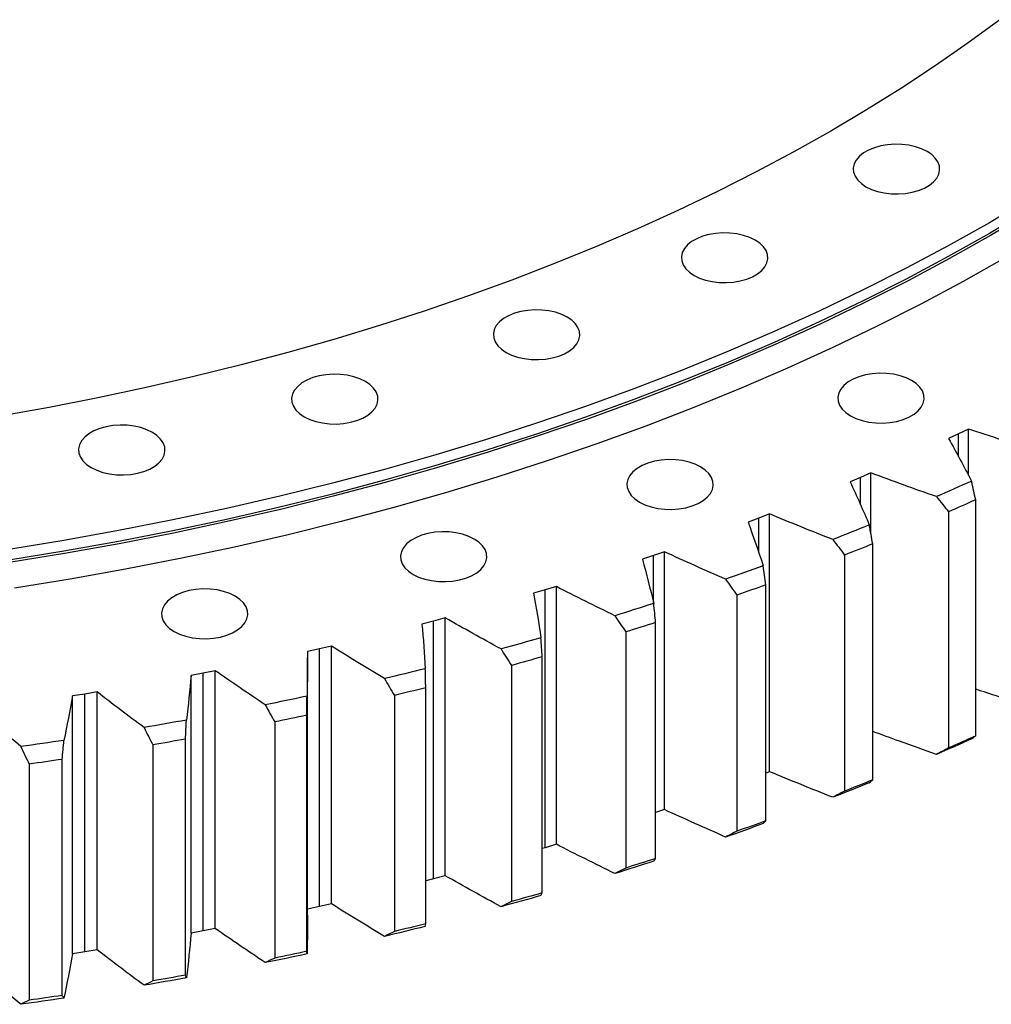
# Model space of a CAD drawing. Header units: millimetres. Extents: x -229 to 6561, y 5389 to 10576.
# Tile 12 of 14: x 4665 to 4957, y 7641 to 7937. Entities that reach past the tile are written whole.
import ezdxf

# ---------------------------------------------------------------- set-up
doc = ezdxf.new("R2010")
doc.units = ezdxf.units.MM
doc.header["$LTSCALE"] = 20

msp = doc.modelspace()

# ---------------------------------------------------------------- linework, layer by layer
at = {"color": 7, "linetype": 'Continuous', "lineweight": 25}
for p, q in [((4950.57, 7814.12), (4947.6, 7812.7)), ((4950.57, 7800.25), (4950.57, 7814.12)), ((4947.6, 7812.7), (4944.6, 7811.31)), ((4918.11, 7799.58), (4914.98, 7798.28)), ((4921.2, 7800.91), (4918.11, 7799.58)), ((4921.2, 7782.68), (4921.2, 7800.91)), ((4952.74, 7721.8), (4952.74, 7792.84)), ((4887.48, 7787.35), (4884.25, 7786.15)), ((4890.69, 7788.58), (4887.48, 7787.35)), ((4890.69, 7711.01), (4890.69, 7788.58)), ((4944.61, 7789.22), (4944.61, 7718.18)), ((4921.75, 7708.54), (4921.75, 7779.58)), ((4855.81, 7776.05), (4852.47, 7774.94)), ((4859.12, 7777.18), (4855.81, 7776.05)), ((4859.12, 7699.61), (4859.12, 7777.18)), ((4913.32, 7776.21), (4913.32, 7705.17)), ((4826.58, 7766.74), (4823.17, 7765.7)), ((4826.58, 7689.17), (4826.58, 7766.74)), ((4889.63, 7696.23), (4889.63, 7767.27)), ((4823.17, 7765.7), (4819.73, 7764.7)), ((4823.17, 7688.13), (4823.17, 7765.7)), ((4880.91, 7764.15), (4880.91, 7693.12)), ((4793.15, 7757.27), (4789.65, 7756.34)), ((4793.15, 7679.7), (4793.15, 7757.27)), ((4789.65, 7756.34), (4786.13, 7755.44)), ((4789.65, 7678.77), (4789.65, 7756.34)), ((4856.46, 7684.88), (4856.46, 7755.92)), ((4847.46, 7753.07), (4847.46, 7682.03)), ((4758.91, 7748.81), (4755.34, 7747.99)), ((4758.91, 7671.24), (4758.91, 7748.81)), ((4755.34, 7747.99), (4751.74, 7747.19)), ((4751.75, 7667.83), (4751.75, 7745.41)), ((4755.34, 7670.41), (4755.34, 7747.99)), ((4822.31, 7674.54), (4822.31, 7745.58)), ((4813.08, 7743), (4813.08, 7671.96)), ((4720.33, 7740.66), (4716.67, 7739.97)), ((4716.67, 7662.4), (4716.67, 7739.97)), ((4723.97, 7741.38), (4720.33, 7740.66)), ((4720.33, 7663.09), (4720.33, 7740.66)), ((4723.97, 7663.81), (4723.97, 7741.38)), ((4684.71, 7734.39), (4680.99, 7733.81)), ((4680.99, 7656.24), (4680.99, 7733.81)), ((4688.42, 7735), (4684.71, 7734.39)), ((4684.71, 7656.82), (4684.71, 7734.39)), ((4688.42, 7657.43), (4688.42, 7735)), ((4777.84, 7733.96), (4777.84, 7662.93)), ((4787.29, 7665.23), (4787.29, 7736.27)), ((4751.48, 7656.96), (4751.48, 7728)), ((4741.84, 7725.99), (4741.84, 7654.95)), ((4705.18, 7719.09), (4705.18, 7648.05)), ((4714.99, 7649.78), (4714.99, 7720.82)), ((4667.95, 7713.29), (4667.95, 7642.25)), ((4677.9, 7643.69), (4677.9, 7714.72)), ((4890.69, 7711.01), (4889.63, 7710.6)), ((4859.12, 7699.61), (4856.46, 7698.7)), ((4826.58, 7689.17), (4823.17, 7688.13)), ((4823.17, 7688.13), (4822.31, 7687.88)), ((4789.65, 7678.77), (4787.29, 7678.16)), ((4793.15, 7679.7), (4789.65, 7678.77)), ((4758.91, 7671.24), (4755.34, 7670.41)), ((4755.34, 7670.41), (4751.75, 7669.62)), ((4720.33, 7663.09), (4716.67, 7662.4)), ((4723.97, 7663.81), (4720.33, 7663.09)), ((4684.71, 7656.82), (4680.99, 7656.24)), ((4688.42, 7657.43), (4684.71, 7656.82))]:
    msp.add_line(p, q, dxfattribs=at)
at = {"color": 82, "linetype": 'Continuous', "lineweight": 25}
for p, q in [((4947.6, 7805.82), (4947.6, 7812.7)), ((4918.11, 7791.34), (4918.11, 7799.58)), ((4887.48, 7776.97), (4887.48, 7787.35)), ((4855.81, 7761.93), (4855.81, 7776.05))]:
    msp.add_line(p, q, dxfattribs=at)
at = {"color": 7, "linetype": 'Continuous', "lineweight": 25, "flags": 128}
for points in [[(4960.04, 7937.31), (4950.47, 7930.3), (4940.59, 7923.44), (4930.4, 7916.73), (4919.9, 7910.18), (4909.12, 7903.79), (4898.04, 7897.56), (4886.69, 7891.5), (4875.07, 7885.62), (4863.18, 7879.91), (4851.04, 7874.39), (4838.66, 7869.05), (4826.03, 7863.9), (4813.18, 7858.94), (4800.11, 7854.18), (4786.82, 7849.61), (4773.33, 7845.25), (4759.65, 7841.1), (4745.79, 7837.15), (4731.75, 7833.42), (4717.54, 7829.89), (4703.19, 7826.59), (4688.68, 7823.5), (4674.04, 7820.63), (4659.28, 7817.98)], [(4919.72, 7887.05), (4921.36, 7886.25), (4923.21, 7885.62), (4925.21, 7885.17), (4927.31, 7884.91), (4929.45, 7884.86), (4931.58, 7885.01), (4933.64, 7885.37), (4935.57, 7885.91), (4937.32, 7886.63), (4938.84, 7887.51), (4940.08, 7888.52), (4941.03, 7889.63), (4941.64, 7890.82), (4941.9, 7892.05), (4941.82, 7893.29), (4941.37, 7894.5), (4940.59, 7895.65), (4939.5, 7896.72), (4938.11, 7897.66), (4936.47, 7898.47), (4934.62, 7899.1), (4932.62, 7899.55), (4930.52, 7899.8), (4928.38, 7899.86), (4926.25, 7899.7), (4924.19, 7899.35), (4922.26, 7898.8), (4920.51, 7898.08), (4919, 7897.21), (4917.75, 7896.2), (4916.8, 7895.09), (4916.19, 7893.9), (4915.93, 7892.67), (4916.02, 7891.43), (4916.46, 7890.22), (4917.24, 7889.06), (4918.34, 7888), (4919.72, 7887.05)], [(4968.87, 7883.36), (4956.85, 7876.23), (4944.51, 7869.29), (4931.86, 7862.54), (4918.91, 7855.99), (4905.66, 7849.63), (4892.13, 7843.47), (4878.33, 7837.52), (4864.26, 7831.78), (4849.94, 7826.26), (4835.37, 7820.95), (4820.57, 7815.87), (4805.54, 7811.01), (4790.3, 7806.38), (4774.85, 7801.98), (4759.2, 7797.82), (4743.38, 7793.89), (4727.38, 7790.21), (4711.21, 7786.76), (4694.9, 7783.57), (4678.45, 7780.62), (4661.87, 7777.92)], [(4968.87, 7880.09), (4956.85, 7872.97), (4944.51, 7866.03), (4931.86, 7859.28), (4918.91, 7852.72), (4905.66, 7846.36), (4892.13, 7840.21), (4878.33, 7834.26), (4864.26, 7828.52), (4849.94, 7822.99), (4835.37, 7817.69), (4820.57, 7812.6), (4805.54, 7807.74), (4790.3, 7803.11), (4774.85, 7798.71), (4759.2, 7794.55), (4743.38, 7790.63), (4727.38, 7786.94), (4711.21, 7783.5), (4694.9, 7780.3), (4678.45, 7777.35), (4661.87, 7774.65)], [(4969.23, 7879.48), (4957.2, 7872.36), (4944.85, 7865.41), (4932.19, 7858.66), (4919.23, 7852.09), (4905.98, 7845.73), (4892.44, 7839.57), (4878.63, 7833.61), (4864.55, 7827.87), (4850.21, 7822.34), (4835.63, 7817.03), (4820.82, 7811.94), (4805.78, 7807.08), (4790.52, 7802.45), (4775.06, 7798.05), (4759.41, 7793.88), (4743.57, 7789.95), (4727.55, 7786.26), (4711.38, 7782.82), (4695.06, 7779.62), (4678.59, 7776.67), (4662, 7773.97)], [(4868.01, 7860.37), (4869.64, 7859.57), (4871.49, 7858.94), (4873.49, 7858.48), (4875.59, 7858.23), (4877.74, 7858.18), (4879.87, 7858.33), (4881.92, 7858.69), (4883.85, 7859.23), (4885.6, 7859.95), (4887.12, 7860.83), (4888.37, 7861.84), (4889.31, 7862.95), (4889.92, 7864.14), (4890.19, 7865.37), (4890.1, 7866.61), (4889.66, 7867.82), (4888.88, 7868.97), (4887.78, 7870.04), (4886.39, 7870.98), (4884.75, 7871.78), (4882.91, 7872.42), (4880.91, 7872.87), (4878.81, 7873.12), (4876.66, 7873.18), (4874.53, 7873.02), (4872.47, 7872.67), (4870.54, 7872.12), (4868.8, 7871.4), (4867.28, 7870.53), (4866.03, 7869.52), (4865.09, 7868.41), (4864.47, 7867.22), (4864.21, 7865.99), (4864.3, 7864.75), (4864.74, 7863.54), (4865.52, 7862.38), (4866.62, 7861.32), (4868.01, 7860.37)], [(4961.44, 7865.5), (4948.98, 7858.49), (4936.21, 7851.67), (4923.13, 7845.05), (4909.75, 7838.63), (4896.09, 7832.41), (4882.15, 7826.4), (4867.95, 7820.61), (4853.48, 7815.03), (4838.77, 7809.67), (4823.82, 7804.53), (4808.64, 7799.63), (4793.25, 7794.95), (4777.64, 7790.51), (4761.85, 7786.31), (4745.86, 7782.34), (4729.71, 7778.62), (4713.38, 7775.14), (4696.91, 7771.92), (4680.3, 7768.94), (4663.55, 7766.21)], [(4811.44, 7837.2), (4813.08, 7836.4), (4814.92, 7835.76), (4816.92, 7835.31), (4819.02, 7835.06), (4821.17, 7835.01), (4823.3, 7835.16), (4825.36, 7835.52), (4827.29, 7836.06), (4829.03, 7836.78), (4830.55, 7837.66), (4831.8, 7838.67), (4832.74, 7839.78), (4833.35, 7840.97), (4833.62, 7842.2), (4833.53, 7843.44), (4833.09, 7844.65), (4832.31, 7845.8), (4831.21, 7846.87), (4829.82, 7847.81), (4828.19, 7848.61), (4826.34, 7849.25), (4824.34, 7849.7), (4822.24, 7849.95), (4820.09, 7850.01), (4817.96, 7849.85), (4815.91, 7849.5), (4813.98, 7848.95), (4812.23, 7848.23), (4810.71, 7847.36), (4809.46, 7846.35), (4808.52, 7845.24), (4807.91, 7844.05), (4807.64, 7842.82), (4807.73, 7841.58), (4808.17, 7840.37), (4808.95, 7839.21), (4810.05, 7838.15), (4811.44, 7837.2)], [(4750.73, 7817.83), (4752.37, 7817.03), (4754.22, 7816.4), (4756.22, 7815.95), (4758.32, 7815.69), (4760.46, 7815.64), (4762.59, 7815.79), (4764.65, 7816.15), (4766.58, 7816.69), (4768.33, 7817.41), (4769.85, 7818.29), (4771.09, 7819.3), (4772.04, 7820.41), (4772.65, 7821.6), (4772.92, 7822.83), (4772.83, 7824.07), (4772.39, 7825.28), (4771.61, 7826.43), (4770.51, 7827.5), (4769.12, 7828.45), (4767.48, 7829.25), (4765.64, 7829.88), (4763.64, 7830.33), (4761.53, 7830.59), (4759.39, 7830.64), (4757.26, 7830.48), (4755.2, 7830.13), (4753.27, 7829.59), (4751.52, 7828.87), (4750.01, 7827.99), (4748.76, 7826.98), (4747.82, 7825.87), (4747.2, 7824.68), (4746.94, 7823.45), (4747.03, 7822.21), (4747.47, 7821), (4748.25, 7819.84), (4749.35, 7818.78), (4750.73, 7817.83)], [(4915.08, 7818.13), (4916.72, 7817.33), (4918.56, 7816.69), (4920.56, 7816.24), (4922.66, 7815.99), (4924.81, 7815.94), (4926.94, 7816.09), (4929, 7816.44), (4930.93, 7816.99), (4932.67, 7817.71), (4934.19, 7818.59), (4935.44, 7819.59), (4936.38, 7820.71), (4936.99, 7821.9), (4937.26, 7823.13), (4937.17, 7824.36), (4936.73, 7825.58), (4935.95, 7826.73), (4934.85, 7827.8), (4933.46, 7828.74), (4931.83, 7829.54), (4929.98, 7830.18), (4927.98, 7830.63), (4925.88, 7830.88), (4923.73, 7830.93), (4921.6, 7830.78), (4919.55, 7830.43), (4917.62, 7829.88), (4915.87, 7829.16), (4914.35, 7828.29), (4913.1, 7827.28), (4912.16, 7826.16), (4911.55, 7824.98), (4911.28, 7823.75), (4911.37, 7822.51), (4911.81, 7821.29), (4912.59, 7820.14), (4913.69, 7819.07), (4915.08, 7818.13)], [(4686.65, 7802.51), (4688.29, 7801.71), (4690.14, 7801.07), (4692.14, 7800.62), (4694.24, 7800.37), (4696.38, 7800.32), (4698.52, 7800.47), (4700.57, 7800.82), (4702.5, 7801.37), (4704.25, 7802.09), (4705.77, 7802.97), (4707.01, 7803.97), (4707.96, 7805.09), (4708.57, 7806.28), (4708.84, 7807.51), (4708.75, 7808.74), (4708.31, 7809.96), (4707.53, 7811.11), (4706.43, 7812.18), (4705.04, 7813.12), (4703.4, 7813.92), (4701.56, 7814.56), (4699.56, 7815.01), (4697.46, 7815.26), (4695.31, 7815.31), (4693.18, 7815.16), (4691.12, 7814.81), (4689.19, 7814.26), (4687.45, 7813.54), (4685.93, 7812.67), (4684.68, 7811.66), (4683.74, 7810.54), (4683.12, 7809.36), (4682.86, 7808.13), (4682.95, 7806.89), (4683.39, 7805.67), (4684.17, 7804.52), (4685.27, 7803.46), (4686.65, 7802.51)], [(4851.61, 7792.13), (4853.25, 7791.33), (4855.09, 7790.69), (4857.09, 7790.24), (4859.19, 7789.99), (4861.34, 7789.94), (4863.47, 7790.09), (4865.53, 7790.45), (4867.45, 7790.99), (4869.2, 7791.71), (4870.72, 7792.59), (4871.97, 7793.6), (4872.91, 7794.71), (4873.52, 7795.9), (4873.79, 7797.13), (4873.7, 7798.37), (4873.26, 7799.58), (4872.48, 7800.73), (4871.38, 7801.8), (4869.99, 7802.74), (4868.35, 7803.54), (4866.51, 7804.18), (4864.51, 7804.63), (4862.41, 7804.88), (4860.26, 7804.94), (4858.13, 7804.78), (4856.07, 7804.43), (4854.15, 7803.88), (4852.4, 7803.16), (4850.88, 7802.29), (4849.63, 7801.28), (4848.69, 7800.17), (4848.08, 7798.98), (4847.81, 7797.75), (4847.9, 7796.51), (4848.34, 7795.3), (4849.12, 7794.14), (4850.22, 7793.08), (4851.61, 7792.13)], [(4951.51, 7798.48), (4950.2, 7797.89), (4948.88, 7797.3), (4947.56, 7796.7), (4946.24, 7796.12), (4944.92, 7795.53), (4943.59, 7794.94), (4942.27, 7794.36), (4940.94, 7793.78)], [(4952.74, 7792.84), (4951.72, 7792.38), (4950.71, 7791.93), (4949.7, 7791.47), (4948.68, 7791.02), (4947.67, 7790.57), (4946.65, 7790.12), (4945.63, 7789.67), (4944.61, 7789.22)], [(4920.74, 7785.26), (4919.38, 7784.71), (4918.01, 7784.15), (4916.64, 7783.6), (4915.27, 7783.06), (4913.9, 7782.51), (4912.52, 7781.96), (4911.15, 7781.42), (4909.77, 7780.88)], [(4783.49, 7770.4), (4785.13, 7769.6), (4786.98, 7768.96), (4788.98, 7768.51), (4791.08, 7768.26), (4793.22, 7768.21), (4795.35, 7768.36), (4797.41, 7768.71), (4799.34, 7769.26), (4801.09, 7769.98), (4802.61, 7770.85), (4803.85, 7771.86), (4804.8, 7772.98), (4805.41, 7774.16), (4805.67, 7775.39), (4805.59, 7776.63), (4805.14, 7777.85), (4804.36, 7779), (4803.27, 7780.07), (4801.88, 7781.01), (4800.24, 7781.81), (4798.39, 7782.45), (4796.39, 7782.9), (4794.29, 7783.15), (4792.15, 7783.2), (4790.02, 7783.05), (4787.96, 7782.7), (4786.03, 7782.15), (4784.28, 7781.43), (4782.76, 7780.55), (4781.52, 7779.55), (4780.57, 7778.43), (4779.96, 7777.24), (4779.7, 7776.01), (4779.78, 7774.78), (4780.23, 7773.56), (4781.01, 7772.41), (4782.1, 7771.34), (4783.49, 7770.4)], [(4921.75, 7779.58), (4920.7, 7779.16), (4919.65, 7778.73), (4918.6, 7778.31), (4917.55, 7777.89), (4916.49, 7777.47), (4915.44, 7777.05), (4914.38, 7776.63), (4913.32, 7776.21)], [(4888.84, 7772.97), (4887.42, 7772.46), (4886.01, 7771.95), (4884.59, 7771.44), (4883.18, 7770.93), (4881.76, 7770.43), (4880.33, 7769.92), (4878.91, 7769.42), (4877.48, 7768.92)], [(4711.59, 7753.2), (4713.23, 7752.4), (4715.07, 7751.77), (4717.07, 7751.32), (4719.18, 7751.06), (4721.32, 7751.01), (4723.45, 7751.17), (4725.51, 7751.52), (4727.44, 7752.06), (4729.19, 7752.78), (4730.7, 7753.66), (4731.95, 7754.67), (4732.89, 7755.78), (4733.51, 7756.97), (4733.77, 7758.2), (4733.68, 7759.44), (4733.24, 7760.65), (4732.46, 7761.81), (4731.36, 7762.87), (4729.98, 7763.82), (4728.34, 7764.62), (4726.49, 7765.25), (4724.49, 7765.7), (4722.39, 7765.96), (4720.25, 7766.01), (4718.12, 7765.86), (4716.06, 7765.5), (4714.13, 7764.96), (4712.38, 7764.24), (4710.86, 7763.36), (4709.62, 7762.35), (4708.67, 7761.24), (4708.06, 7760.05), (4707.79, 7758.82), (4707.88, 7757.58), (4708.32, 7756.37), (4709.1, 7755.22), (4710.2, 7754.15), (4711.59, 7753.2)], [(4889.63, 7767.27), (4888.55, 7766.87), (4887.46, 7766.48), (4886.37, 7766.09), (4885.28, 7765.7), (4884.19, 7765.31), (4883.1, 7764.93), (4882, 7764.54), (4880.91, 7764.15)], [(4855.88, 7761.65), (4854.42, 7761.18), (4852.96, 7760.71), (4851.51, 7760.24), (4850.04, 7759.78), (4848.58, 7759.32), (4847.12, 7758.86), (4845.65, 7758.4), (4844.18, 7757.94)], [(4856.46, 7755.92), (4855.34, 7755.56), (4854.21, 7755.2), (4853.09, 7754.85), (4851.97, 7754.49), (4850.84, 7754.13), (4849.72, 7753.78), (4848.59, 7753.43), (4847.46, 7753.07)], [(4821.95, 7751.32), (4820.46, 7750.89), (4818.96, 7750.47), (4817.46, 7750.05), (4815.96, 7749.63), (4814.46, 7749.21), (4812.95, 7748.79), (4811.45, 7748.38), (4809.94, 7747.96)], [(4822.31, 7745.58), (4821.16, 7745.25), (4820.01, 7744.93), (4818.86, 7744.6), (4817.7, 7744.28), (4816.55, 7743.96), (4815.39, 7743.64), (4814.24, 7743.32), (4813.08, 7743)], [(4787.15, 7742.01), (4785.62, 7741.63), (4784.09, 7741.25), (4782.55, 7740.87), (4781.02, 7740.5), (4779.48, 7740.13), (4777.94, 7739.75), (4776.4, 7739.39), (4774.86, 7739.02)], [(4751.57, 7733.75), (4750, 7733.42), (4748.44, 7733.08), (4746.87, 7732.75), (4745.3, 7732.42), (4743.74, 7732.1), (4742.17, 7731.77), (4740.59, 7731.45), (4739.02, 7731.13)], [(4787.29, 7736.27), (4786.11, 7735.97), (4784.93, 7735.68), (4783.75, 7735.39), (4782.57, 7735.11), (4781.39, 7734.82), (4780.21, 7734.53), (4779.02, 7734.25), (4777.84, 7733.96)], [(4751.48, 7728), (4750.28, 7727.75), (4749.08, 7727.49), (4747.87, 7727.24), (4746.67, 7726.99), (4745.46, 7726.73), (4744.25, 7726.48), (4743.05, 7726.23), (4741.84, 7725.99)], [(4715.29, 7726.56), (4713.7, 7726.27), (4712.11, 7725.98), (4710.52, 7725.7), (4708.92, 7725.42), (4707.32, 7725.14), (4705.73, 7724.86), (4704.13, 7724.58), (4702.53, 7724.31)], [(4952.74, 7721.8), (4951.72, 7721.34), (4950.71, 7720.89), (4949.7, 7720.43), (4948.68, 7719.98), (4947.67, 7719.53), (4946.65, 7719.08), (4945.63, 7718.63), (4944.61, 7718.18)], [(4678.43, 7720.45), (4676.81, 7720.21), (4675.2, 7719.97), (4673.58, 7719.74), (4671.96, 7719.5), (4670.34, 7719.27), (4668.72, 7719.04), (4667.1, 7718.81), (4665.48, 7718.59)], [(4714.99, 7720.82), (4713.76, 7720.6), (4712.54, 7720.38), (4711.31, 7720.16), (4710.09, 7719.94), (4708.86, 7719.73), (4707.63, 7719.51), (4706.41, 7719.3), (4705.18, 7719.09)], [(4951.51, 7720.91), (4950.2, 7720.32), (4948.88, 7719.72), (4947.56, 7719.13), (4946.24, 7718.54), (4944.92, 7717.96), (4943.59, 7717.37), (4942.27, 7716.79), (4940.94, 7716.21)], [(4677.9, 7714.72), (4676.66, 7714.54), (4675.42, 7714.36), (4674.17, 7714.18), (4672.93, 7714), (4671.68, 7713.82), (4670.44, 7713.64), (4669.19, 7713.47), (4667.95, 7713.29)], [(4920.74, 7707.69), (4919.38, 7707.14), (4918.01, 7706.58), (4916.64, 7706.03), (4915.27, 7705.48), (4913.9, 7704.94), (4912.52, 7704.39), (4911.15, 7703.85), (4909.77, 7703.31)], [(4921.75, 7708.54), (4920.7, 7708.12), (4919.65, 7707.7), (4918.6, 7707.27), (4917.55, 7706.85), (4916.49, 7706.43), (4915.44, 7706.01), (4914.38, 7705.59), (4913.32, 7705.17)], [(4888.84, 7695.4), (4887.42, 7694.89), (4886.01, 7694.38), (4884.59, 7693.87), (4883.18, 7693.36), (4881.76, 7692.86), (4880.33, 7692.35), (4878.91, 7691.85), (4877.48, 7691.35)], [(4889.63, 7696.23), (4888.55, 7695.84), (4887.46, 7695.44), (4886.37, 7695.05), (4885.28, 7694.66), (4884.19, 7694.27), (4883.1, 7693.89), (4882, 7693.5), (4880.91, 7693.12)], [(4855.88, 7684.08), (4854.42, 7683.61), (4852.96, 7683.14), (4851.51, 7682.67), (4850.04, 7682.21), (4848.58, 7681.75), (4847.12, 7681.29), (4845.65, 7680.83), (4844.18, 7680.37)], [(4856.46, 7684.88), (4855.34, 7684.52), (4854.21, 7684.17), (4853.09, 7683.81), (4851.97, 7683.45), (4850.84, 7683.09), (4849.72, 7682.74), (4848.59, 7682.39), (4847.46, 7682.03)], [(4822.31, 7674.54), (4821.16, 7674.21), (4820.01, 7673.89), (4818.86, 7673.57), (4817.7, 7673.24), (4816.55, 7672.92), (4815.39, 7672.6), (4814.24, 7672.28), (4813.08, 7671.96)], [(4821.95, 7673.75), (4820.46, 7673.32), (4818.96, 7672.9), (4817.46, 7672.48), (4815.96, 7672.05), (4814.46, 7671.64), (4812.95, 7671.22), (4811.45, 7670.81), (4809.94, 7670.39)], [(4787.29, 7665.23), (4786.11, 7664.93), (4784.93, 7664.64), (4783.75, 7664.35), (4782.57, 7664.07), (4781.39, 7663.78), (4780.21, 7663.49), (4779.02, 7663.21), (4777.84, 7662.93)], [(4787.15, 7664.44), (4785.62, 7664.06), (4784.09, 7663.68), (4782.55, 7663.3), (4781.02, 7662.93), (4779.48, 7662.55), (4777.94, 7662.18), (4776.4, 7661.81), (4774.86, 7661.45)], [(4751.48, 7656.96), (4750.28, 7656.71), (4749.08, 7656.45), (4747.87, 7656.2), (4746.67, 7655.95), (4745.46, 7655.69), (4744.25, 7655.44), (4743.05, 7655.2), (4741.84, 7654.95)], [(4751.57, 7656.18), (4750, 7655.84), (4748.44, 7655.51), (4746.87, 7655.18), (4745.3, 7654.85), (4743.74, 7654.52), (4742.17, 7654.2), (4740.59, 7653.88), (4739.02, 7653.56)], [(4715.29, 7648.99), (4713.7, 7648.7), (4712.11, 7648.41), (4710.52, 7648.13), (4708.92, 7647.85), (4707.32, 7647.57), (4705.73, 7647.29), (4704.13, 7647.01), (4702.53, 7646.74)], [(4714.99, 7649.78), (4713.76, 7649.56), (4712.54, 7649.34), (4711.31, 7649.12), (4710.09, 7648.9), (4708.86, 7648.69), (4707.63, 7648.47), (4706.41, 7648.26), (4705.18, 7648.05)], [(4678.43, 7642.88), (4676.81, 7642.64), (4675.2, 7642.4), (4673.58, 7642.17), (4671.96, 7641.93), (4670.34, 7641.7), (4668.72, 7641.47), (4667.1, 7641.24), (4665.48, 7641.02)], [(4677.9, 7643.69), (4676.66, 7643.5), (4675.42, 7643.32), (4674.17, 7643.14), (4672.93, 7642.96), (4671.68, 7642.78), (4670.44, 7642.6), (4669.19, 7642.43), (4667.95, 7642.25)]]:
    msp.add_lwpolyline(points, dxfattribs=at)
at = {"color": 7, "linetype": 'Continuous', "lineweight": 25}
for points in [[(4970.92, 7807.59), (4964.1, 7809.72), (4957.32, 7811.9), (4950.57, 7814.12)], [(4944.6, 7811.31), (4946.98, 7807.05), (4949.28, 7802.77), (4951.51, 7798.48)], [(4940.94, 7793.78), (4934.32, 7796.11), (4927.74, 7798.49), (4921.2, 7800.91)], [(4914.98, 7798.28), (4916.98, 7793.95), (4918.9, 7789.61), (4920.74, 7785.26)], [(4952.74, 7792.84), (4952.33, 7794.72), (4951.92, 7796.6), (4951.51, 7798.48)], [(4940.94, 7793.78), (4942.16, 7792.26), (4943.39, 7790.74), (4944.61, 7789.22)], [(4909.77, 7780.88), (4903.36, 7783.41), (4897, 7785.98), (4890.69, 7788.58)], [(4884.25, 7786.15), (4885.85, 7781.77), (4887.38, 7777.37), (4888.84, 7772.97)], [(4921.75, 7779.58), (4921.42, 7781.48), (4921.08, 7783.37), (4920.74, 7785.26)], [(4909.77, 7780.88), (4910.95, 7779.32), (4912.13, 7777.77), (4913.32, 7776.21)], [(4852.47, 7774.94), (4853.68, 7770.52), (4854.82, 7766.09), (4855.88, 7761.65)], [(4877.48, 7768.92), (4871.31, 7771.64), (4865.19, 7774.39), (4859.12, 7777.18)], [(4889.63, 7767.27), (4889.37, 7769.17), (4889.11, 7771.07), (4888.84, 7772.97)], [(4877.48, 7768.92), (4878.62, 7767.33), (4879.76, 7765.74), (4880.91, 7764.15)], [(4844.18, 7757.94), (4838.26, 7760.84), (4832.39, 7763.77), (4826.58, 7766.74)], [(4819.73, 7764.7), (4820.55, 7760.24), (4821.29, 7755.78), (4821.95, 7751.32)], [(4856.46, 7755.92), (4856.27, 7757.83), (4856.07, 7759.74), (4855.88, 7761.65)], [(4809.94, 7747.96), (4804.29, 7751.03), (4798.69, 7754.14), (4793.15, 7757.27)], [(4844.18, 7757.94), (4845.27, 7756.32), (4846.37, 7754.69), (4847.46, 7753.07)], [(4786.13, 7755.44), (4786.55, 7750.97), (4786.89, 7746.49), (4787.15, 7742.01)], [(4822.31, 7745.58), (4822.19, 7747.49), (4822.08, 7749.41), (4821.95, 7751.32)], [(4774.86, 7739.02), (4769.48, 7742.25), (4764.17, 7745.52), (4758.91, 7748.81)], [(4751.74, 7747.19), (4751.76, 7742.71), (4751.71, 7738.23), (4751.57, 7733.75)], [(4809.94, 7747.96), (4810.98, 7746.31), (4812.03, 7744.65), (4813.08, 7743)], [(4716.67, 7739.97), (4716.29, 7735.5), (4715.83, 7731.03), (4715.29, 7726.56)], [(4739.02, 7731.13), (4733.94, 7734.52), (4728.93, 7737.93), (4723.97, 7741.38)], [(4787.29, 7736.27), (4787.25, 7738.18), (4787.2, 7740.1), (4787.15, 7742.01)], [(4774.86, 7739.02), (4775.85, 7737.33), (4776.84, 7735.65), (4777.84, 7733.96)], [(4680.99, 7733.81), (4680.22, 7729.35), (4679.36, 7724.9), (4678.43, 7720.45)], [(4702.53, 7724.31), (4697.76, 7727.85), (4693.06, 7731.41), (4688.42, 7735)], [(4751.48, 7728), (4751.51, 7729.92), (4751.54, 7731.84), (4751.57, 7733.75)], [(4739.02, 7731.13), (4739.96, 7729.41), (4740.9, 7727.7), (4741.84, 7725.99)], [(4665.48, 7718.59), (4661.03, 7722.26), (4656.65, 7725.96), (4652.34, 7729.68)], [(4714.99, 7720.82), (4715.09, 7722.73), (4715.2, 7724.64), (4715.29, 7726.56)], [(4702.53, 7724.31), (4703.41, 7722.57), (4704.29, 7720.83), (4705.18, 7719.09)], [(4951.51, 7720.91), (4951.92, 7721.21), (4952.33, 7721.5), (4952.74, 7721.8)], [(4665.48, 7718.59), (4666.3, 7716.82), (4667.12, 7715.06), (4667.95, 7713.29)], [(4677.9, 7714.72), (4678.08, 7716.63), (4678.25, 7718.54), (4678.43, 7720.45)], [(4944.61, 7718.18), (4943.39, 7717.52), (4942.16, 7716.86), (4940.94, 7716.21)], [(4909.77, 7703.31), (4903.36, 7705.84), (4897, 7708.41), (4890.69, 7711.01)], [(4920.74, 7707.69), (4921.08, 7707.98), (4921.42, 7708.26), (4921.75, 7708.54)], [(4913.32, 7705.17), (4912.13, 7704.55), (4910.95, 7703.93), (4909.77, 7703.31)], [(4877.48, 7691.35), (4871.31, 7694.07), (4865.19, 7696.82), (4859.12, 7699.61)], [(4888.84, 7695.4), (4889.11, 7695.68), (4889.37, 7695.95), (4889.63, 7696.23)], [(4880.91, 7693.12), (4879.76, 7692.53), (4878.62, 7691.94), (4877.48, 7691.35)], [(4844.18, 7680.37), (4838.26, 7683.27), (4832.39, 7686.2), (4826.58, 7689.17)], [(4855.88, 7684.08), (4856.07, 7684.35), (4856.27, 7684.62), (4856.46, 7684.88)], [(4847.46, 7682.03), (4846.37, 7681.48), (4845.27, 7680.92), (4844.18, 7680.37)], [(4809.94, 7670.39), (4804.29, 7673.46), (4798.69, 7676.56), (4793.15, 7679.7)], [(4821.95, 7673.75), (4822.08, 7674.01), (4822.19, 7674.28), (4822.31, 7674.54)], [(4774.86, 7661.45), (4769.48, 7664.68), (4764.17, 7667.94), (4758.91, 7671.24)], [(4813.08, 7671.96), (4812.03, 7671.44), (4810.98, 7670.91), (4809.94, 7670.39)], [(4787.15, 7664.44), (4787.2, 7664.7), (4787.25, 7664.96), (4787.29, 7665.23)], [(4716.67, 7662.4), (4716.29, 7657.93), (4715.83, 7653.46), (4715.29, 7648.99)], [(4739.02, 7653.56), (4733.94, 7656.94), (4728.93, 7660.36), (4723.97, 7663.81)], [(4777.84, 7662.93), (4776.84, 7662.43), (4775.85, 7661.94), (4774.86, 7661.45)], [(4702.53, 7646.74), (4697.76, 7650.27), (4693.06, 7653.84), (4688.42, 7657.43)], [(4751.57, 7656.18), (4751.54, 7656.44), (4751.51, 7656.7), (4751.48, 7656.96)], [(4680.99, 7656.24), (4680.22, 7651.78), (4679.36, 7647.33), (4678.43, 7642.88)], [(4741.84, 7654.95), (4740.9, 7654.48), (4739.96, 7654.02), (4739.02, 7653.56)], [(4665.48, 7641.02), (4661.03, 7644.69), (4656.65, 7648.39), (4652.34, 7652.11)], [(4705.18, 7648.05), (4704.29, 7647.61), (4703.41, 7647.18), (4702.53, 7646.74)], [(4715.29, 7648.99), (4715.2, 7649.25), (4715.09, 7649.51), (4714.99, 7649.78)], [(4667.95, 7642.25), (4667.12, 7641.84), (4666.3, 7641.43), (4665.48, 7641.02)], [(4678.43, 7642.88), (4678.25, 7643.15), (4678.08, 7643.42), (4677.9, 7643.69)]]:
    msp.add_open_spline(points, degree=3, dxfattribs=at)
for points, knots in [([(4970.92, 7730.02), (4967.1, 7731.22), (4961.02, 7733.14), (4954.99, 7735.11), (4952.74, 7735.84)], [0, 0, 0, 0, 0.626858, 1, 1, 1, 1]), ([(4940.94, 7716.21), (4937.24, 7717.52), (4930.81, 7719.8), (4924.45, 7722.14), (4921.75, 7723.13)], [0, 0, 0, 0, 0.576225, 1, 1, 1, 1]), ([(4751.73, 7667.83), (4751.73, 7665.92), (4751.73, 7662.04), (4751.62, 7658.15), (4751.57, 7656.18)], [0, 0, 0, 0, 0.492614, 1, 1, 1, 1])]:
    msp.add_open_spline(points, degree=3, knots=knots, dxfattribs=at)

doc.saveas('drawing.dxf')
